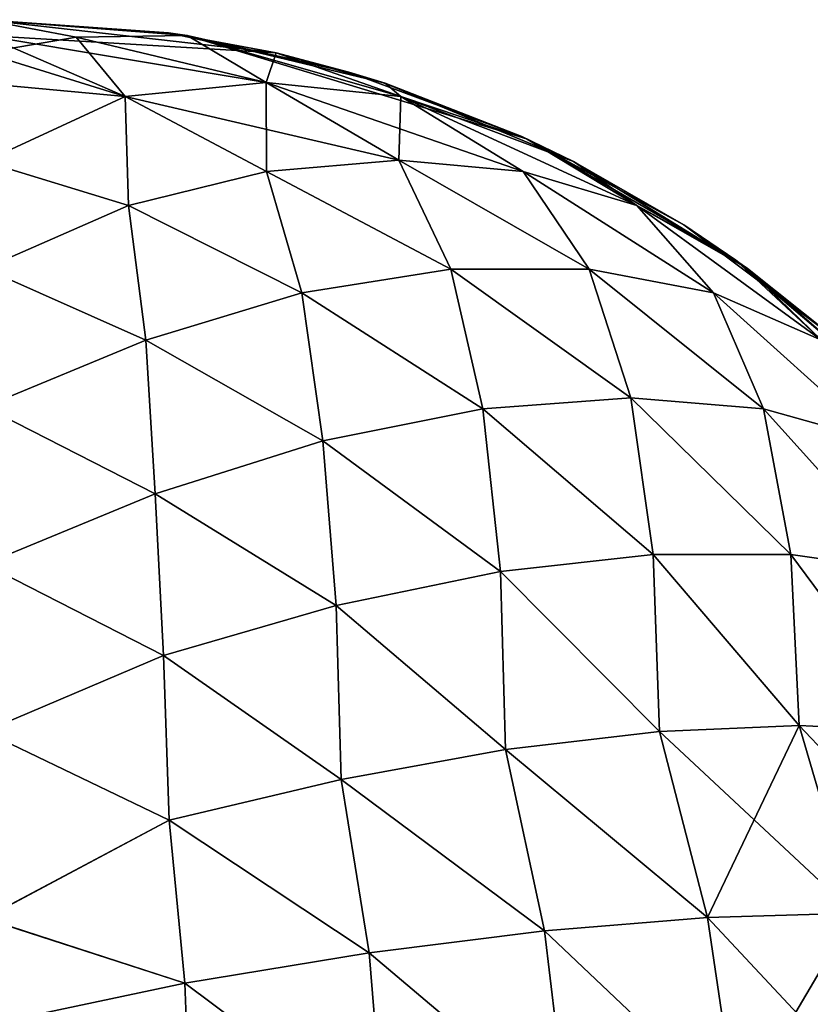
# Model space of a CAD drawing. Header units: millimetres. Extents: x 0 to 12.2, y -14.5 to 4.
# Tile 97 of 98: x 10.705 to 10.828, y 1.848 to 2. Entities that reach past the tile are written whole.
import ezdxf

# ---------------------------------------------------------------- set-up
doc = ezdxf.new("R2010")
doc.units = ezdxf.units.MM
doc.header["$LTSCALE"] = 65.185185
for name, color, linetype in [('34', 7, 'CONTINUOUS'), ('38', 7, 'CONTINUOUS'), ('39', 7, 'CONTINUOUS')]:
    doc.layers.add(name, color=color, linetype=linetype)

msp = doc.modelspace()

# ---------------------------------------------------------------- linework, layer by layer
at = {"layer": '34', "linetype": 'Continuous'}
for points in [[(10.71418, 1.99728, 7.47965), (10.73135, 1.99753, 7.45), (10.7, 2, 7.45), (10.71418, 1.99728, 7.47965)], [(10.7, 1.99485, 7.49508), (10.71418, 1.99728, 7.47965), (10.7, 2, 7.45), (10.7, 1.99485, 7.49508)], [(10.7, 1.99485, 7.49508), (10.72175, 1.98811, 7.51437), (10.71418, 1.99728, 7.47965), (10.7, 1.99485, 7.49508)], [(10.71418, 1.99728, 7.47965), (10.74355, 1.99028, 7.49355), (10.73135, 1.99753, 7.45), (10.71418, 1.99728, 7.47965)], [(10.72175, 1.98811, 7.51437), (10.74355, 1.99028, 7.49355), (10.71418, 1.99728, 7.47965), (10.72175, 1.98811, 7.51437)], [(10.74355, 1.99028, 7.49355), (10.76436, 1.98811, 7.47175), (10.73135, 1.99753, 7.45), (10.74355, 1.99028, 7.49355)], [(10.76436, 1.98811, 7.47175), (10.78382, 1.98159, 7.45), (10.73135, 1.99753, 7.45), (10.76436, 1.98811, 7.47175)], [(10.73135, 1.99753, 7.45), (10.78382, 1.98159, 7.45), (10.76196, 1.99016, 7.45), (10.73135, 1.99753, 7.45)], [(10.7, 1.99015, 7.51198), (10.72175, 1.98811, 7.51437), (10.7, 1.99485, 7.49508), (10.7, 1.99015, 7.51198)], [(10.7, 1.97805, 7.54109), (10.72175, 1.98811, 7.51437), (10.7, 1.99015, 7.51198), (10.7, 1.97805, 7.54109)], [(10.72175, 1.98811, 7.51437), (10.76409, 1.97829, 7.51409), (10.74355, 1.99028, 7.49355), (10.72175, 1.98811, 7.51437)], [(10.76409, 1.97829, 7.51409), (10.78329, 1.97652, 7.49361), (10.74355, 1.99028, 7.49355), (10.76409, 1.97829, 7.51409)], [(10.74355, 1.99028, 7.49355), (10.78329, 1.97652, 7.49361), (10.76436, 1.98811, 7.47175), (10.74355, 1.99028, 7.49355)], [(10.7, 1.97805, 7.54109), (10.72228, 1.97127, 7.55085), (10.72175, 1.98811, 7.51437), (10.7, 1.97805, 7.54109)], [(10.72228, 1.97127, 7.55085), (10.74361, 1.97652, 7.53329), (10.72175, 1.98811, 7.51437), (10.72228, 1.97127, 7.55085)], [(10.74361, 1.97652, 7.53329), (10.76409, 1.97829, 7.51409), (10.72175, 1.98811, 7.51437), (10.74361, 1.97652, 7.53329)], [(10.78329, 1.97652, 7.49361), (10.80085, 1.97127, 7.47228), (10.76436, 1.98811, 7.47175), (10.78329, 1.97652, 7.49361)], [(10.76436, 1.98811, 7.47175), (10.80085, 1.97127, 7.47228), (10.78382, 1.98159, 7.45), (10.76436, 1.98811, 7.47175)], [(10.80085, 1.97127, 7.47228), (10.81619, 1.96279, 7.45), (10.78382, 1.98159, 7.45), (10.80085, 1.97127, 7.47228)], [(10.74361, 1.97652, 7.53329), (10.77211, 1.96143, 7.54349), (10.76409, 1.97829, 7.51409), (10.74361, 1.97652, 7.53329)], [(10.77211, 1.96143, 7.54349), (10.79349, 1.96143, 7.52211), (10.76409, 1.97829, 7.51409), (10.77211, 1.96143, 7.54349)], [(10.76409, 1.97829, 7.51409), (10.79349, 1.96143, 7.52211), (10.78329, 1.97652, 7.49361), (10.76409, 1.97829, 7.51409)], [(10.7, 1.9615, 7.56798), (10.72228, 1.97127, 7.55085), (10.7, 1.97805, 7.54109), (10.7, 1.9615, 7.56798)], [(10.72228, 1.97127, 7.55085), (10.74907, 1.95774, 7.56274), (10.74361, 1.97652, 7.53329), (10.72228, 1.97127, 7.55085)], [(10.74907, 1.95774, 7.56274), (10.77211, 1.96143, 7.54349), (10.74361, 1.97652, 7.53329), (10.74907, 1.95774, 7.56274)], [(10.79349, 1.96143, 7.52211), (10.81274, 1.95774, 7.49907), (10.78329, 1.97652, 7.49361), (10.79349, 1.96143, 7.52211)], [(10.78329, 1.97652, 7.49361), (10.81274, 1.95774, 7.49907), (10.80085, 1.97127, 7.47228), (10.78329, 1.97652, 7.49361)], [(10.7, 1.9615, 7.56798), (10.72492, 1.95044, 7.57941), (10.72228, 1.97127, 7.55085), (10.7, 1.9615, 7.56798)], [(10.72492, 1.95044, 7.57941), (10.74907, 1.95774, 7.56274), (10.72228, 1.97127, 7.55085), (10.72492, 1.95044, 7.57941)], [(10.81274, 1.95774, 7.49907), (10.82941, 1.95044, 7.47492), (10.80085, 1.97127, 7.47228), (10.81274, 1.95774, 7.49907)], [(10.80085, 1.97127, 7.47228), (10.82941, 1.95044, 7.47492), (10.81619, 1.96279, 7.45), (10.80085, 1.97127, 7.47228)], [(10.82941, 1.95044, 7.47492), (10.84197, 1.94087, 7.45), (10.81619, 1.96279, 7.45), (10.82941, 1.95044, 7.47492)], [(10.7, 1.94012, 7.59271), (10.72492, 1.95044, 7.57941), (10.7, 1.9615, 7.56798), (10.7, 1.94012, 7.59271)], [(10.74907, 1.95774, 7.56274), (10.77704, 1.93983, 7.57046), (10.77211, 1.96143, 7.54349), (10.74907, 1.95774, 7.56274)], [(10.77704, 1.93983, 7.57046), (10.79994, 1.94151, 7.54994), (10.77211, 1.96143, 7.54349), (10.77704, 1.93983, 7.57046)], [(10.77211, 1.96143, 7.54349), (10.79994, 1.94151, 7.54994), (10.79349, 1.96143, 7.52211), (10.77211, 1.96143, 7.54349)], [(10.79994, 1.94151, 7.54994), (10.82046, 1.93983, 7.52705), (10.79349, 1.96143, 7.52211), (10.79994, 1.94151, 7.54994)], [(10.79349, 1.96143, 7.52211), (10.82046, 1.93983, 7.52705), (10.81274, 1.95774, 7.49907), (10.79349, 1.96143, 7.52211)], [(10.72492, 1.95044, 7.57941), (10.75233, 1.93484, 7.58813), (10.74907, 1.95774, 7.56274), (10.72492, 1.95044, 7.57941)], [(10.75233, 1.93484, 7.58813), (10.77704, 1.93983, 7.57046), (10.74907, 1.95774, 7.56274), (10.75233, 1.93484, 7.58813)], [(10.82046, 1.93983, 7.52705), (10.83813, 1.93484, 7.50233), (10.81274, 1.95774, 7.49907), (10.82046, 1.93983, 7.52705)], [(10.81274, 1.95774, 7.49907), (10.83813, 1.93484, 7.50233), (10.82941, 1.95044, 7.47492), (10.81274, 1.95774, 7.49907)], [(10.7, 1.94012, 7.59271), (10.72637, 1.92665, 7.60252), (10.72492, 1.95044, 7.57941), (10.7, 1.94012, 7.59271)], [(10.72637, 1.92665, 7.60252), (10.75233, 1.93484, 7.58813), (10.72492, 1.95044, 7.57941), (10.72637, 1.92665, 7.60252)], [(10.77704, 1.93983, 7.57046), (10.80341, 1.9173, 7.57469), (10.79994, 1.94151, 7.54994), (10.77704, 1.93983, 7.57046)], [(10.80341, 1.9173, 7.57469), (10.82469, 1.9173, 7.55341), (10.79994, 1.94151, 7.54994), (10.80341, 1.9173, 7.57469)], [(10.79994, 1.94151, 7.54994), (10.82469, 1.9173, 7.55341), (10.82046, 1.93983, 7.52705), (10.79994, 1.94151, 7.54994)], [(10.7, 1.91578, 7.61308), (10.72637, 1.92665, 7.60252), (10.7, 1.94012, 7.59271), (10.7, 1.91578, 7.61308)], [(10.75233, 1.93484, 7.58813), (10.77978, 1.91464, 7.59315), (10.77704, 1.93983, 7.57046), (10.75233, 1.93484, 7.58813)], [(10.77978, 1.91464, 7.59315), (10.80341, 1.9173, 7.57469), (10.77704, 1.93983, 7.57046), (10.77978, 1.91464, 7.59315)], [(10.82469, 1.9173, 7.55341), (10.84315, 1.91464, 7.52978), (10.82046, 1.93983, 7.52705), (10.82469, 1.9173, 7.55341)], [(10.82046, 1.93983, 7.52705), (10.84315, 1.91464, 7.52978), (10.83813, 1.93484, 7.50233), (10.82046, 1.93983, 7.52705)], [(10.72637, 1.92665, 7.60252), (10.75435, 1.90939, 7.60837), (10.75233, 1.93484, 7.58813), (10.72637, 1.92665, 7.60252)], [(10.75435, 1.90939, 7.60837), (10.77978, 1.91464, 7.59315), (10.75233, 1.93484, 7.58813), (10.75435, 1.90939, 7.60837)], [(10.7, 1.91578, 7.61308), (10.72769, 1.90166, 7.62), (10.72637, 1.92665, 7.60252), (10.7, 1.91578, 7.61308)], [(10.72769, 1.90166, 7.62), (10.75435, 1.90939, 7.60837), (10.72637, 1.92665, 7.60252), (10.72769, 1.90166, 7.62)], [(10.77978, 1.91464, 7.59315), (10.80437, 1.88991, 7.59499), (10.80341, 1.9173, 7.57469), (10.77978, 1.91464, 7.59315)], [(10.80437, 1.88991, 7.59499), (10.82599, 1.89085, 7.57599), (10.80341, 1.9173, 7.57469), (10.80437, 1.88991, 7.59499)], [(10.80341, 1.9173, 7.57469), (10.82599, 1.89085, 7.57599), (10.82469, 1.9173, 7.55341), (10.80341, 1.9173, 7.57469)], [(10.82599, 1.89085, 7.57599), (10.84499, 1.88991, 7.55437), (10.82469, 1.9173, 7.55341), (10.82599, 1.89085, 7.57599)], [(10.82469, 1.9173, 7.55341), (10.84499, 1.88991, 7.55437), (10.84315, 1.91464, 7.52978), (10.82469, 1.9173, 7.55341)], [(10.7, 1.88988, 7.62867), (10.72769, 1.90166, 7.62), (10.7, 1.91578, 7.61308), (10.7, 1.88988, 7.62867)], [(10.75435, 1.90939, 7.60837), (10.78058, 1.88711, 7.61099), (10.77978, 1.91464, 7.59315), (10.75435, 1.90939, 7.60837)], [(10.78058, 1.88711, 7.61099), (10.80437, 1.88991, 7.59499), (10.77978, 1.91464, 7.59315), (10.78058, 1.88711, 7.61099)], [(10.72769, 1.90166, 7.62), (10.75513, 1.88249, 7.62365), (10.75435, 1.90939, 7.60837), (10.72769, 1.90166, 7.62)], [(10.75513, 1.88249, 7.62365), (10.78058, 1.88711, 7.61099), (10.75435, 1.90939, 7.60837), (10.75513, 1.88249, 7.62365)], [(10.7, 1.88988, 7.62867), (10.72853, 1.87617, 7.63271), (10.72769, 1.90166, 7.62), (10.7, 1.88988, 7.62867)], [(10.72853, 1.87617, 7.63271), (10.75513, 1.88249, 7.62365), (10.72769, 1.90166, 7.62), (10.72853, 1.87617, 7.63271)], [(10.80437, 1.88991, 7.59499), (10.83449, 1.86183, 7.58449), (10.82599, 1.89085, 7.57599), (10.80437, 1.88991, 7.59499)], [(10.83449, 1.86183, 7.58449), (10.85414, 1.86114, 7.56181), (10.82599, 1.89085, 7.57599), (10.83449, 1.86183, 7.58449)], [(10.82599, 1.89085, 7.57599), (10.85414, 1.86114, 7.56181), (10.84499, 1.88991, 7.55437), (10.82599, 1.89085, 7.57599)], [(10.7, 1.861, 7.64047), (10.72853, 1.87617, 7.63271), (10.7, 1.88988, 7.62867), (10.7, 1.861, 7.64047)], [(10.78058, 1.88711, 7.61099), (10.81181, 1.86114, 7.60414), (10.80437, 1.88991, 7.59499), (10.78058, 1.88711, 7.61099)], [(10.81181, 1.86114, 7.60414), (10.83449, 1.86183, 7.58449), (10.80437, 1.88991, 7.59499), (10.81181, 1.86114, 7.60414)], [(10.75513, 1.88249, 7.62365), (10.78661, 1.85906, 7.62032), (10.78058, 1.88711, 7.61099), (10.75513, 1.88249, 7.62365)], [(10.78661, 1.85906, 7.62032), (10.81181, 1.86114, 7.60414), (10.78058, 1.88711, 7.61099), (10.78661, 1.85906, 7.62032)], [(10.72853, 1.87617, 7.63271), (10.75946, 1.85566, 7.63267), (10.75513, 1.88249, 7.62365), (10.72853, 1.87617, 7.63271)], [(10.75946, 1.85566, 7.63267), (10.78661, 1.85906, 7.62032), (10.75513, 1.88249, 7.62365), (10.75946, 1.85566, 7.63267)], [(10.7, 1.861, 7.64047), (10.73097, 1.851, 7.64089), (10.72853, 1.87617, 7.63271), (10.7, 1.861, 7.64047)], [(10.73097, 1.851, 7.64089), (10.75946, 1.85566, 7.63267), (10.72853, 1.87617, 7.63271), (10.73097, 1.851, 7.64089)], [(10.78661, 1.85906, 7.62032), (10.81627, 1.83091, 7.60977), (10.81181, 1.86114, 7.60414), (10.78661, 1.85906, 7.62032)], [(10.81181, 1.86114, 7.60414), (10.83968, 1.83129, 7.58968), (10.83449, 1.86183, 7.58449), (10.81181, 1.86114, 7.60414)], [(10.81627, 1.83091, 7.60977), (10.83968, 1.83129, 7.58968), (10.81181, 1.86114, 7.60414), (10.81627, 1.83091, 7.60977)], [(10.7, 1.84441, 7.64501), (10.73097, 1.851, 7.64089), (10.7, 1.861, 7.64047), (10.7, 1.84441, 7.64501)], [(10.75946, 1.85566, 7.63267), (10.79009, 1.82981, 7.62606), (10.78661, 1.85906, 7.62032), (10.75946, 1.85566, 7.63267)], [(10.79009, 1.82981, 7.62606), (10.81627, 1.83091, 7.60977), (10.78661, 1.85906, 7.62032), (10.79009, 1.82981, 7.62606)], [(10.73097, 1.851, 7.64089), (10.76176, 1.82799, 7.63815), (10.75946, 1.85566, 7.63267), (10.73097, 1.851, 7.64089)], [(10.76176, 1.82799, 7.63815), (10.79009, 1.82981, 7.62606), (10.75946, 1.85566, 7.63267), (10.76176, 1.82799, 7.63815)], [(10.7, 1.84441, 7.64501), (10.73197, 1.82551, 7.64577), (10.73097, 1.851, 7.64089), (10.7, 1.84441, 7.64501)], [(10.73197, 1.82551, 7.64577), (10.76176, 1.82799, 7.63815), (10.73097, 1.851, 7.64089), (10.73197, 1.82551, 7.64577)]]:
    msp.add_3dface(points, dxfattribs=at)
at = {"layer": '38', "linetype": 'Continuous'}
for points in [[(10.7, 2, -7.45), (10.74508, 1.99485, -7.45), (10.7, 1.99753, -7.48135), (10.7, 2, -7.45)], [(10.7, 1.97807, -7.54106), (10.7, 1.99753, -7.48135), (10.72175, 1.98811, -7.51436), (10.7, 1.97807, -7.54106)], [(10.74355, 1.99028, -7.49355), (10.72175, 1.98811, -7.51436), (10.7, 1.99753, -7.48135), (10.74355, 1.99028, -7.49355)], [(10.74508, 1.99485, -7.45), (10.74355, 1.99028, -7.49355), (10.7, 1.99753, -7.48135), (10.74508, 1.99485, -7.45)], [(10.76437, 1.98811, -7.47175), (10.74355, 1.99028, -7.49355), (10.74508, 1.99485, -7.45), (10.76437, 1.98811, -7.47175)], [(10.76198, 1.99015, -7.45), (10.76437, 1.98811, -7.47175), (10.74508, 1.99485, -7.45), (10.76198, 1.99015, -7.45)], [(10.74355, 1.99028, -7.49355), (10.74361, 1.97652, -7.53329), (10.72175, 1.98811, -7.51436), (10.74355, 1.99028, -7.49355)], [(10.76409, 1.97829, -7.51409), (10.74361, 1.97652, -7.53329), (10.74355, 1.99028, -7.49355), (10.76409, 1.97829, -7.51409)], [(10.76437, 1.98811, -7.47175), (10.76409, 1.97829, -7.51409), (10.74355, 1.99028, -7.49355), (10.76437, 1.98811, -7.47175)], [(10.79109, 1.97805, -7.45), (10.76437, 1.98811, -7.47175), (10.76198, 1.99015, -7.45), (10.79109, 1.97805, -7.45)], [(10.72228, 1.97127, -7.55085), (10.7, 1.97807, -7.54106), (10.72175, 1.98811, -7.51436), (10.72228, 1.97127, -7.55085)], [(10.74361, 1.97652, -7.53329), (10.72228, 1.97127, -7.55085), (10.72175, 1.98811, -7.51436), (10.74361, 1.97652, -7.53329)], [(10.78329, 1.97652, -7.49361), (10.76409, 1.97829, -7.51409), (10.76437, 1.98811, -7.47175), (10.78329, 1.97652, -7.49361)], [(10.80085, 1.97127, -7.47228), (10.78329, 1.97652, -7.49361), (10.76437, 1.98811, -7.47175), (10.80085, 1.97127, -7.47228)], [(10.79109, 1.97805, -7.45), (10.80085, 1.97127, -7.47228), (10.76437, 1.98811, -7.47175), (10.79109, 1.97805, -7.45)], [(10.76409, 1.97829, -7.51409), (10.77211, 1.96143, -7.54349), (10.74361, 1.97652, -7.53329), (10.76409, 1.97829, -7.51409)], [(10.79349, 1.96143, -7.52211), (10.77211, 1.96143, -7.54349), (10.76409, 1.97829, -7.51409), (10.79349, 1.96143, -7.52211)], [(10.78329, 1.97652, -7.49361), (10.79349, 1.96143, -7.52211), (10.76409, 1.97829, -7.51409), (10.78329, 1.97652, -7.49361)], [(10.7, 1.96151, -7.56795), (10.7, 1.97807, -7.54106), (10.72228, 1.97127, -7.55085), (10.7, 1.96151, -7.56795)], [(10.81798, 1.9615, -7.45), (10.80085, 1.97127, -7.47228), (10.79109, 1.97805, -7.45), (10.81798, 1.9615, -7.45)], [(10.74361, 1.97652, -7.53329), (10.74907, 1.95774, -7.56274), (10.72228, 1.97127, -7.55085), (10.74361, 1.97652, -7.53329)], [(10.77211, 1.96143, -7.54349), (10.74907, 1.95774, -7.56274), (10.74361, 1.97652, -7.53329), (10.77211, 1.96143, -7.54349)], [(10.81274, 1.95774, -7.49907), (10.79349, 1.96143, -7.52211), (10.78329, 1.97652, -7.49361), (10.81274, 1.95774, -7.49907)], [(10.80085, 1.97127, -7.47228), (10.81274, 1.95774, -7.49907), (10.78329, 1.97652, -7.49361), (10.80085, 1.97127, -7.47228)], [(10.72492, 1.95044, -7.57941), (10.7, 1.96151, -7.56795), (10.72228, 1.97127, -7.55085), (10.72492, 1.95044, -7.57941)], [(10.74907, 1.95774, -7.56274), (10.72492, 1.95044, -7.57941), (10.72228, 1.97127, -7.55085), (10.74907, 1.95774, -7.56274)], [(10.82941, 1.95044, -7.47492), (10.81274, 1.95774, -7.49907), (10.80085, 1.97127, -7.47228), (10.82941, 1.95044, -7.47492)], [(10.81798, 1.9615, -7.45), (10.82941, 1.95044, -7.47492), (10.80085, 1.97127, -7.47228), (10.81798, 1.9615, -7.45)], [(10.7, 1.94012, -7.59271), (10.7, 1.96151, -7.56795), (10.72492, 1.95044, -7.57941), (10.7, 1.94012, -7.59271)], [(10.77211, 1.96143, -7.54349), (10.77705, 1.93983, -7.57046), (10.74907, 1.95774, -7.56274), (10.77211, 1.96143, -7.54349)], [(10.79994, 1.94151, -7.54994), (10.77705, 1.93983, -7.57046), (10.77211, 1.96143, -7.54349), (10.79994, 1.94151, -7.54994)], [(10.79349, 1.96143, -7.52211), (10.79994, 1.94151, -7.54994), (10.77211, 1.96143, -7.54349), (10.79349, 1.96143, -7.52211)], [(10.82046, 1.93983, -7.52704), (10.79994, 1.94151, -7.54994), (10.79349, 1.96143, -7.52211), (10.82046, 1.93983, -7.52704)], [(10.81274, 1.95774, -7.49907), (10.82046, 1.93983, -7.52704), (10.79349, 1.96143, -7.52211), (10.81274, 1.95774, -7.49907)], [(10.84271, 1.94012, -7.45), (10.82941, 1.95044, -7.47492), (10.81798, 1.9615, -7.45), (10.84271, 1.94012, -7.45)], [(10.74907, 1.95774, -7.56274), (10.75233, 1.93484, -7.58813), (10.72492, 1.95044, -7.57941), (10.74907, 1.95774, -7.56274)], [(10.77705, 1.93983, -7.57046), (10.75233, 1.93484, -7.58813), (10.74907, 1.95774, -7.56274), (10.77705, 1.93983, -7.57046)], [(10.83813, 1.93484, -7.50233), (10.82046, 1.93983, -7.52704), (10.81274, 1.95774, -7.49907), (10.83813, 1.93484, -7.50233)], [(10.82941, 1.95044, -7.47492), (10.83813, 1.93484, -7.50233), (10.81274, 1.95774, -7.49907), (10.82941, 1.95044, -7.47492)], [(10.72637, 1.92665, -7.60252), (10.7, 1.94012, -7.59271), (10.72492, 1.95044, -7.57941), (10.72637, 1.92665, -7.60252)], [(10.75233, 1.93484, -7.58813), (10.72637, 1.92665, -7.60252), (10.72492, 1.95044, -7.57941), (10.75233, 1.93484, -7.58813)], [(10.79994, 1.94151, -7.54994), (10.80341, 1.9173, -7.57469), (10.77705, 1.93983, -7.57046), (10.79994, 1.94151, -7.54994)], [(10.82469, 1.9173, -7.55341), (10.80341, 1.9173, -7.57469), (10.79994, 1.94151, -7.54994), (10.82469, 1.9173, -7.55341)], [(10.82046, 1.93983, -7.52704), (10.82469, 1.9173, -7.55341), (10.79994, 1.94151, -7.54994), (10.82046, 1.93983, -7.52704)], [(10.7, 1.91578, -7.61308), (10.7, 1.94012, -7.59271), (10.72637, 1.92665, -7.60252), (10.7, 1.91578, -7.61308)], [(10.77705, 1.93983, -7.57046), (10.77978, 1.91464, -7.59315), (10.75233, 1.93484, -7.58813), (10.77705, 1.93983, -7.57046)], [(10.80341, 1.9173, -7.57469), (10.77978, 1.91464, -7.59315), (10.77705, 1.93983, -7.57046), (10.80341, 1.9173, -7.57469)], [(10.84315, 1.91464, -7.52978), (10.82469, 1.9173, -7.55341), (10.82046, 1.93983, -7.52704), (10.84315, 1.91464, -7.52978)], [(10.83813, 1.93484, -7.50233), (10.84315, 1.91464, -7.52978), (10.82046, 1.93983, -7.52704), (10.83813, 1.93484, -7.50233)], [(10.75233, 1.93484, -7.58813), (10.75435, 1.90939, -7.60837), (10.72637, 1.92665, -7.60252), (10.75233, 1.93484, -7.58813)], [(10.77978, 1.91464, -7.59315), (10.75435, 1.90939, -7.60837), (10.75233, 1.93484, -7.58813), (10.77978, 1.91464, -7.59315)], [(10.72769, 1.90166, -7.62), (10.7, 1.91578, -7.61308), (10.72637, 1.92665, -7.60252), (10.72769, 1.90166, -7.62)], [(10.75435, 1.90939, -7.60837), (10.72769, 1.90166, -7.62), (10.72637, 1.92665, -7.60252), (10.75435, 1.90939, -7.60837)], [(10.80341, 1.9173, -7.57469), (10.80437, 1.88991, -7.59499), (10.77978, 1.91464, -7.59315), (10.80341, 1.9173, -7.57469)], [(10.82599, 1.89085, -7.57599), (10.80437, 1.88991, -7.59499), (10.80341, 1.9173, -7.57469), (10.82599, 1.89085, -7.57599)], [(10.82469, 1.9173, -7.55341), (10.82599, 1.89085, -7.57599), (10.80341, 1.9173, -7.57469), (10.82469, 1.9173, -7.55341)], [(10.84499, 1.88991, -7.55437), (10.82599, 1.89085, -7.57599), (10.82469, 1.9173, -7.55341), (10.84499, 1.88991, -7.55437)], [(10.84315, 1.91464, -7.52978), (10.84499, 1.88991, -7.55437), (10.82469, 1.9173, -7.55341), (10.84315, 1.91464, -7.52978)], [(10.7, 1.8899, -7.62866), (10.7, 1.91578, -7.61308), (10.72769, 1.90166, -7.62), (10.7, 1.8899, -7.62866)], [(10.77978, 1.91464, -7.59315), (10.78058, 1.88711, -7.61099), (10.75435, 1.90939, -7.60837), (10.77978, 1.91464, -7.59315)], [(10.80437, 1.88991, -7.59499), (10.78058, 1.88711, -7.61099), (10.77978, 1.91464, -7.59315), (10.80437, 1.88991, -7.59499)], [(10.75435, 1.90939, -7.60837), (10.75513, 1.88249, -7.62365), (10.72769, 1.90166, -7.62), (10.75435, 1.90939, -7.60837)], [(10.78058, 1.88711, -7.61099), (10.75513, 1.88249, -7.62365), (10.75435, 1.90939, -7.60837), (10.78058, 1.88711, -7.61099)], [(10.72853, 1.87617, -7.63271), (10.7, 1.8899, -7.62866), (10.72769, 1.90166, -7.62), (10.72853, 1.87617, -7.63271)], [(10.75513, 1.88249, -7.62365), (10.72853, 1.87617, -7.63271), (10.72769, 1.90166, -7.62), (10.75513, 1.88249, -7.62365)], [(10.82599, 1.89085, -7.57599), (10.81181, 1.86114, -7.60414), (10.80437, 1.88991, -7.59499), (10.82599, 1.89085, -7.57599)], [(10.83449, 1.86183, -7.58449), (10.81181, 1.86114, -7.60414), (10.82599, 1.89085, -7.57599), (10.83449, 1.86183, -7.58449)], [(10.84499, 1.88991, -7.55437), (10.83449, 1.86183, -7.58449), (10.82599, 1.89085, -7.57599), (10.84499, 1.88991, -7.55437)], [(10.7, 1.86101, -7.64047), (10.7, 1.8899, -7.62866), (10.72853, 1.87617, -7.63271), (10.7, 1.86101, -7.64047)], [(10.80437, 1.88991, -7.59499), (10.81181, 1.86114, -7.60414), (10.78058, 1.88711, -7.61099), (10.80437, 1.88991, -7.59499)], [(10.78058, 1.88711, -7.61099), (10.78661, 1.85906, -7.62032), (10.75513, 1.88249, -7.62365), (10.78058, 1.88711, -7.61099)], [(10.81181, 1.86114, -7.60414), (10.78661, 1.85906, -7.62032), (10.78058, 1.88711, -7.61099), (10.81181, 1.86114, -7.60414)], [(10.75513, 1.88249, -7.62365), (10.75946, 1.85566, -7.63266), (10.72853, 1.87617, -7.63271), (10.75513, 1.88249, -7.62365)], [(10.78661, 1.85906, -7.62032), (10.75946, 1.85566, -7.63266), (10.75513, 1.88249, -7.62365), (10.78661, 1.85906, -7.62032)], [(10.73097, 1.851, -7.64089), (10.7, 1.86101, -7.64047), (10.72853, 1.87617, -7.63271), (10.73097, 1.851, -7.64089)], [(10.75946, 1.85566, -7.63266), (10.73097, 1.851, -7.64089), (10.72853, 1.87617, -7.63271), (10.75946, 1.85566, -7.63266)], [(10.7, 1.84441, -7.64501), (10.7, 1.86101, -7.64047), (10.73097, 1.851, -7.64089), (10.7, 1.84441, -7.64501)], [(10.81181, 1.86114, -7.60414), (10.81627, 1.83091, -7.60977), (10.78661, 1.85906, -7.62032), (10.81181, 1.86114, -7.60414)], [(10.83449, 1.86183, -7.58449), (10.81627, 1.83091, -7.60977), (10.81181, 1.86114, -7.60414), (10.83449, 1.86183, -7.58449)], [(10.83968, 1.83129, -7.58968), (10.81627, 1.83091, -7.60977), (10.83449, 1.86183, -7.58449), (10.83968, 1.83129, -7.58968)], [(10.78661, 1.85906, -7.62032), (10.79009, 1.82981, -7.62606), (10.75946, 1.85566, -7.63266), (10.78661, 1.85906, -7.62032)], [(10.81627, 1.83091, -7.60977), (10.79009, 1.82981, -7.62606), (10.78661, 1.85906, -7.62032), (10.81627, 1.83091, -7.60977)], [(10.75946, 1.85566, -7.63266), (10.76176, 1.82799, -7.63815), (10.73097, 1.851, -7.64089), (10.75946, 1.85566, -7.63266)], [(10.79009, 1.82981, -7.62606), (10.76176, 1.82799, -7.63815), (10.75946, 1.85566, -7.63266), (10.79009, 1.82981, -7.62606)], [(10.73197, 1.82551, -7.64577), (10.7, 1.84441, -7.64501), (10.73097, 1.851, -7.64089), (10.73197, 1.82551, -7.64577)], [(10.76176, 1.82799, -7.63815), (10.73197, 1.82551, -7.64577), (10.73097, 1.851, -7.64089), (10.76176, 1.82799, -7.63815)]]:
    msp.add_3dface(points, dxfattribs=at)
at = {"layer": '39', "linetype": 'Continuous'}
for points in [[(10.7, 2, 7.45), (10.73135, 1.99753, 7.45), (10.7, 2, 5.79444), (10.7, 2, 7.45)], [(10.73135, 1.99753, 7.45), (10.7, 2, 5.63), (10.7, 2, 5.79444), (10.73135, 1.99753, 7.45)], [(10.7, 2, 5.63), (10.73135, 1.99753, 7.45), (10.72846, 1.99796, 5.63), (10.7, 2, 5.63)], [(10.7, 2, -7.45), (10.7, 2, -7.12274), (10.72846, 1.99796, -7.12274), (10.7, 2, -7.45)], [(10.74508, 1.99485, -7.45), (10.7, 2, -7.45), (10.72846, 1.99796, -7.12274), (10.74508, 1.99485, -7.45)], [(10.7, 2, -7.12274), (10.7, 2, -5.79444), (10.72846, 1.99796, -5.30092), (10.7, 2, -7.12274)], [(10.7, 2, -7.12274), (10.72846, 1.99796, -5.30092), (10.72846, 1.99796, -7.12274), (10.7, 2, -7.12274)], [(10.7, 2, -5.79444), (10.7, 2, -5.30092), (10.72846, 1.99796, -5.30092), (10.7, 2, -5.79444)], [(10.7, 2, -5.30092), (10.7, 2, -4.13889), (10.72846, 1.99796, -3.4791), (10.7, 2, -5.30092)], [(10.7, 2, -5.30092), (10.72846, 1.99796, -3.4791), (10.72846, 1.99796, -5.30092), (10.7, 2, -5.30092)], [(10.7, 2, -4.13889), (10.7, 2, -3.4791), (10.72846, 1.99796, -3.4791), (10.7, 2, -4.13889)], [(10.7, 2, -3.4791), (10.7, 2, -2.48333), (10.72846, 1.99796, -1.65728), (10.7, 2, -3.4791)], [(10.7, 2, -3.4791), (10.72846, 1.99796, -1.65728), (10.72846, 1.99796, -3.4791), (10.7, 2, -3.4791)], [(10.7, 2, -2.48333), (10.7, 2, -1.65728), (10.72846, 1.99796, -1.65728), (10.7, 2, -2.48333)], [(10.7, 2, -1.65728), (10.7, 2, -0.82778), (10.72846, 1.99796, 0.16454), (10.7, 2, -1.65728)], [(10.7, 2, -1.65728), (10.72846, 1.99796, 0.16454), (10.72846, 1.99796, -1.65728), (10.7, 2, -1.65728)], [(10.7, 2, -0.82778), (10.7, 2, 0.16454), (10.72846, 1.99796, 0.16454), (10.7, 2, -0.82778)], [(10.7, 2, 0.16454), (10.7, 2, 0.82778), (10.72846, 1.99796, 1.98636), (10.7, 2, 0.16454)], [(10.7, 2, 0.16454), (10.72846, 1.99796, 1.98636), (10.72846, 1.99796, 0.16454), (10.7, 2, 0.16454)], [(10.7, 2, 0.82778), (10.7, 2, 1.98636), (10.72846, 1.99796, 1.98636), (10.7, 2, 0.82778)], [(10.7, 2, 1.98636), (10.7, 2, 2.48333), (10.72846, 1.99796, 3.80818), (10.7, 2, 1.98636)], [(10.7, 2, 1.98636), (10.72846, 1.99796, 3.80818), (10.72846, 1.99796, 1.98636), (10.7, 2, 1.98636)], [(10.7, 2, 2.48333), (10.7, 2, 3.80818), (10.72846, 1.99796, 3.80818), (10.7, 2, 2.48333)], [(10.7, 2, 3.80818), (10.7, 2, 4.13889), (10.72846, 1.99796, 5.63), (10.7, 2, 3.80818)], [(10.7, 2, 3.80818), (10.72846, 1.99796, 5.63), (10.72846, 1.99796, 3.80818), (10.7, 2, 3.80818)], [(10.7, 2, 4.13889), (10.7, 2, 5.63), (10.72846, 1.99796, 5.63), (10.7, 2, 4.13889)], [(10.72846, 1.99796, 5.63), (10.73135, 1.99753, 7.45), (10.75635, 1.9919, 5.63), (10.72846, 1.99796, 5.63)], [(10.74508, 1.99485, -7.45), (10.72846, 1.99796, -7.12274), (10.75635, 1.9919, -7.12274), (10.74508, 1.99485, -7.45)], [(10.72846, 1.99796, 5.63), (10.75635, 1.9919, 5.63), (10.72846, 1.99796, 3.80818), (10.72846, 1.99796, 5.63)], [(10.72846, 1.99796, 3.80818), (10.75635, 1.9919, 5.63), (10.75635, 1.9919, 3.80818), (10.72846, 1.99796, 3.80818)], [(10.72846, 1.99796, 3.80818), (10.75635, 1.9919, 3.80818), (10.72846, 1.99796, 1.98636), (10.72846, 1.99796, 3.80818)], [(10.72846, 1.99796, 1.98636), (10.75635, 1.9919, 3.80818), (10.75635, 1.9919, 1.98636), (10.72846, 1.99796, 1.98636)], [(10.72846, 1.99796, 1.98636), (10.75635, 1.9919, 1.98636), (10.72846, 1.99796, 0.16454), (10.72846, 1.99796, 1.98636)], [(10.72846, 1.99796, 0.16454), (10.75635, 1.9919, 1.98636), (10.75635, 1.9919, 0.16454), (10.72846, 1.99796, 0.16454)], [(10.72846, 1.99796, 0.16454), (10.75635, 1.9919, 0.16454), (10.72846, 1.99796, -1.65728), (10.72846, 1.99796, 0.16454)], [(10.72846, 1.99796, -1.65728), (10.75635, 1.9919, 0.16454), (10.75635, 1.9919, -1.65728), (10.72846, 1.99796, -1.65728)], [(10.72846, 1.99796, -1.65728), (10.75635, 1.9919, -1.65728), (10.72846, 1.99796, -3.4791), (10.72846, 1.99796, -1.65728)], [(10.72846, 1.99796, -3.4791), (10.75635, 1.9919, -1.65728), (10.75635, 1.9919, -3.4791), (10.72846, 1.99796, -3.4791)], [(10.72846, 1.99796, -3.4791), (10.75635, 1.9919, -3.4791), (10.72846, 1.99796, -5.30092), (10.72846, 1.99796, -3.4791)], [(10.72846, 1.99796, -5.30092), (10.75635, 1.9919, -3.4791), (10.75635, 1.9919, -5.30092), (10.72846, 1.99796, -5.30092)], [(10.72846, 1.99796, -5.30092), (10.75635, 1.9919, -5.30092), (10.72846, 1.99796, -7.12274), (10.72846, 1.99796, -5.30092)], [(10.72846, 1.99796, -7.12274), (10.75635, 1.9919, -5.30092), (10.75635, 1.9919, -7.12274), (10.72846, 1.99796, -7.12274)], [(10.73135, 1.99753, 7.45), (10.76196, 1.99016, 7.45), (10.75635, 1.9919, 5.63), (10.73135, 1.99753, 7.45)], [(10.76198, 1.99015, -7.45), (10.74508, 1.99485, -7.45), (10.75635, 1.9919, -7.12274), (10.76198, 1.99015, -7.45)], [(10.75635, 1.9919, 5.63), (10.76196, 1.99016, 7.45), (10.78308, 1.98193, 5.63), (10.75635, 1.9919, 5.63)], [(10.76198, 1.99015, -7.45), (10.75635, 1.9919, -7.12274), (10.78308, 1.98193, -7.12274), (10.76198, 1.99015, -7.45)], [(10.75635, 1.9919, 5.63), (10.78308, 1.98193, 5.63), (10.75635, 1.9919, 3.80818), (10.75635, 1.9919, 5.63)], [(10.75635, 1.9919, 3.80818), (10.78308, 1.98193, 5.63), (10.78308, 1.98193, 3.80818), (10.75635, 1.9919, 3.80818)], [(10.75635, 1.9919, 3.80818), (10.78308, 1.98193, 3.80818), (10.75635, 1.9919, 1.98636), (10.75635, 1.9919, 3.80818)], [(10.75635, 1.9919, 1.98636), (10.78308, 1.98193, 3.80818), (10.78308, 1.98193, 1.98636), (10.75635, 1.9919, 1.98636)], [(10.75635, 1.9919, 1.98636), (10.78308, 1.98193, 1.98636), (10.75635, 1.9919, 0.16454), (10.75635, 1.9919, 1.98636)], [(10.75635, 1.9919, 0.16454), (10.78308, 1.98193, 1.98636), (10.78308, 1.98193, 0.16454), (10.75635, 1.9919, 0.16454)], [(10.75635, 1.9919, 0.16454), (10.78308, 1.98193, 0.16454), (10.75635, 1.9919, -1.65728), (10.75635, 1.9919, 0.16454)], [(10.75635, 1.9919, -1.65728), (10.78308, 1.98193, 0.16454), (10.78308, 1.98193, -1.65728), (10.75635, 1.9919, -1.65728)], [(10.75635, 1.9919, -1.65728), (10.78308, 1.98193, -1.65728), (10.75635, 1.9919, -3.4791), (10.75635, 1.9919, -1.65728)], [(10.75635, 1.9919, -3.4791), (10.78308, 1.98193, -1.65728), (10.78308, 1.98193, -3.4791), (10.75635, 1.9919, -3.4791)], [(10.75635, 1.9919, -3.4791), (10.78308, 1.98193, -3.4791), (10.75635, 1.9919, -5.30092), (10.75635, 1.9919, -3.4791)], [(10.75635, 1.9919, -5.30092), (10.78308, 1.98193, -3.4791), (10.78308, 1.98193, -5.30092), (10.75635, 1.9919, -5.30092)], [(10.75635, 1.9919, -5.30092), (10.78308, 1.98193, -5.30092), (10.75635, 1.9919, -7.12274), (10.75635, 1.9919, -5.30092)], [(10.75635, 1.9919, -7.12274), (10.78308, 1.98193, -5.30092), (10.78308, 1.98193, -7.12274), (10.75635, 1.9919, -7.12274)], [(10.76196, 1.99016, 7.45), (10.78382, 1.98159, 7.45), (10.78308, 1.98193, 5.63), (10.76196, 1.99016, 7.45)], [(10.79109, 1.97805, -7.45), (10.76198, 1.99015, -7.45), (10.78308, 1.98193, -7.12274), (10.79109, 1.97805, -7.45)], [(10.78308, 1.98193, 5.63), (10.78382, 1.98159, 7.45), (10.80813, 1.96825, 5.63), (10.78308, 1.98193, 5.63)], [(10.79109, 1.97805, -7.45), (10.78308, 1.98193, -7.12274), (10.80813, 1.96825, -7.12274), (10.79109, 1.97805, -7.45)], [(10.78308, 1.98193, 5.63), (10.80813, 1.96825, 5.63), (10.78308, 1.98193, 3.80818), (10.78308, 1.98193, 5.63)], [(10.78308, 1.98193, 3.80818), (10.80813, 1.96825, 5.63), (10.80813, 1.96825, 3.80818), (10.78308, 1.98193, 3.80818)], [(10.78308, 1.98193, 3.80818), (10.80813, 1.96825, 3.80818), (10.78308, 1.98193, 1.98636), (10.78308, 1.98193, 3.80818)], [(10.78308, 1.98193, 1.98636), (10.80813, 1.96825, 3.80818), (10.80813, 1.96825, 1.98636), (10.78308, 1.98193, 1.98636)], [(10.78308, 1.98193, 1.98636), (10.80813, 1.96825, 1.98636), (10.78308, 1.98193, 0.16454), (10.78308, 1.98193, 1.98636)], [(10.78308, 1.98193, 0.16454), (10.80813, 1.96825, 1.98636), (10.80813, 1.96825, 0.16454), (10.78308, 1.98193, 0.16454)], [(10.78308, 1.98193, 0.16454), (10.80813, 1.96825, 0.16454), (10.78308, 1.98193, -1.65728), (10.78308, 1.98193, 0.16454)], [(10.78308, 1.98193, -1.65728), (10.80813, 1.96825, 0.16454), (10.80813, 1.96825, -1.65728), (10.78308, 1.98193, -1.65728)], [(10.78308, 1.98193, -1.65728), (10.80813, 1.96825, -1.65728), (10.78308, 1.98193, -3.4791), (10.78308, 1.98193, -1.65728)], [(10.78308, 1.98193, -3.4791), (10.80813, 1.96825, -1.65728), (10.80813, 1.96825, -3.4791), (10.78308, 1.98193, -3.4791)], [(10.78308, 1.98193, -3.4791), (10.80813, 1.96825, -3.4791), (10.78308, 1.98193, -5.30092), (10.78308, 1.98193, -3.4791)], [(10.78308, 1.98193, -5.30092), (10.80813, 1.96825, -3.4791), (10.80813, 1.96825, -5.30092), (10.78308, 1.98193, -5.30092)], [(10.78308, 1.98193, -5.30092), (10.80813, 1.96825, -5.30092), (10.78308, 1.98193, -7.12274), (10.78308, 1.98193, -5.30092)], [(10.78308, 1.98193, -7.12274), (10.80813, 1.96825, -5.30092), (10.80813, 1.96825, -7.12274), (10.78308, 1.98193, -7.12274)], [(10.78382, 1.98159, 7.45), (10.81619, 1.96279, 7.45), (10.80813, 1.96825, 5.63), (10.78382, 1.98159, 7.45)], [(10.81798, 1.9615, -7.45), (10.79109, 1.97805, -7.45), (10.80813, 1.96825, -7.12274), (10.81798, 1.9615, -7.45)], [(10.80813, 1.96825, 5.63), (10.81619, 1.96279, 7.45), (10.83097, 1.95115, 5.63), (10.80813, 1.96825, 5.63)], [(10.81798, 1.9615, -7.45), (10.80813, 1.96825, -7.12274), (10.83097, 1.95115, -7.12274), (10.81798, 1.9615, -7.45)], [(10.80813, 1.96825, 5.63), (10.83097, 1.95115, 5.63), (10.80813, 1.96825, 3.80818), (10.80813, 1.96825, 5.63)], [(10.80813, 1.96825, 3.80818), (10.83097, 1.95115, 5.63), (10.83097, 1.95115, 3.80818), (10.80813, 1.96825, 3.80818)], [(10.80813, 1.96825, 3.80818), (10.83097, 1.95115, 3.80818), (10.80813, 1.96825, 1.98636), (10.80813, 1.96825, 3.80818)], [(10.80813, 1.96825, 1.98636), (10.83097, 1.95115, 3.80818), (10.83097, 1.95115, 1.98636), (10.80813, 1.96825, 1.98636)], [(10.80813, 1.96825, 1.98636), (10.83097, 1.95115, 1.98636), (10.80813, 1.96825, 0.16454), (10.80813, 1.96825, 1.98636)], [(10.80813, 1.96825, 0.16454), (10.83097, 1.95115, 1.98636), (10.83097, 1.95115, 0.16454), (10.80813, 1.96825, 0.16454)], [(10.80813, 1.96825, 0.16454), (10.83097, 1.95115, 0.16454), (10.80813, 1.96825, -1.65728), (10.80813, 1.96825, 0.16454)], [(10.80813, 1.96825, -1.65728), (10.83097, 1.95115, 0.16454), (10.83097, 1.95115, -1.65728), (10.80813, 1.96825, -1.65728)], [(10.80813, 1.96825, -1.65728), (10.83097, 1.95115, -1.65728), (10.80813, 1.96825, -3.4791), (10.80813, 1.96825, -1.65728)], [(10.80813, 1.96825, -3.4791), (10.83097, 1.95115, -1.65728), (10.83097, 1.95115, -3.4791), (10.80813, 1.96825, -3.4791)], [(10.80813, 1.96825, -3.4791), (10.83097, 1.95115, -3.4791), (10.80813, 1.96825, -5.30092), (10.80813, 1.96825, -3.4791)], [(10.80813, 1.96825, -5.30092), (10.83097, 1.95115, -3.4791), (10.83097, 1.95115, -5.30092), (10.80813, 1.96825, -5.30092)], [(10.80813, 1.96825, -5.30092), (10.83097, 1.95115, -5.30092), (10.80813, 1.96825, -7.12274), (10.80813, 1.96825, -5.30092)], [(10.80813, 1.96825, -7.12274), (10.83097, 1.95115, -5.30092), (10.83097, 1.95115, -7.12274), (10.80813, 1.96825, -7.12274)], [(10.81619, 1.96279, 7.45), (10.84197, 1.94087, 7.45), (10.83097, 1.95115, 5.63), (10.81619, 1.96279, 7.45)], [(10.84271, 1.94012, -7.45), (10.81798, 1.9615, -7.45), (10.83097, 1.95115, -7.12274), (10.84271, 1.94012, -7.45)]]:
    msp.add_3dface(points, dxfattribs=at)

doc.saveas('drawing.dxf')
